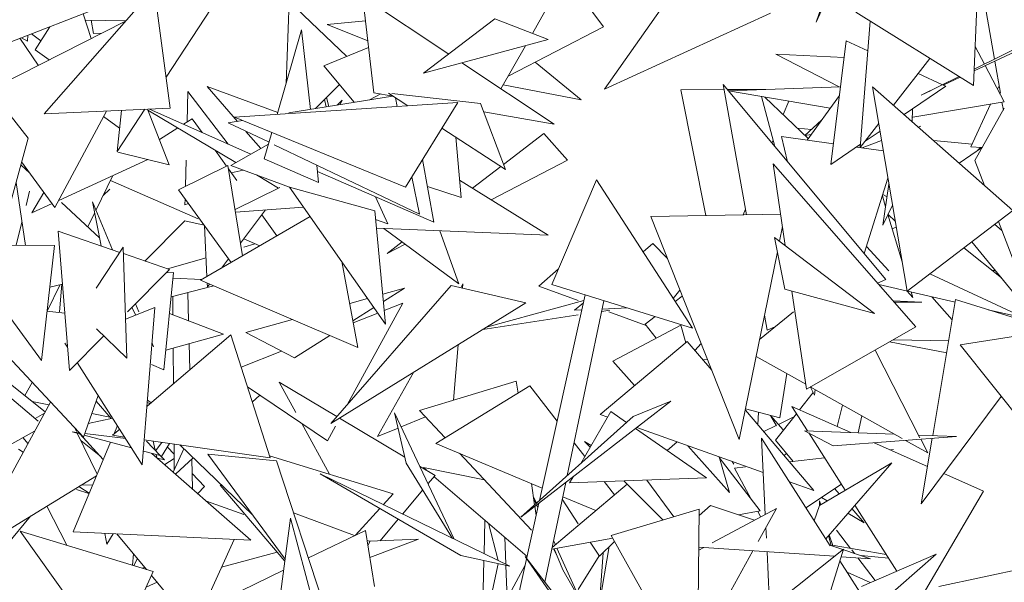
# Model space of a CAD drawing. Header units: metres. Extents: x -14.5 to 19.7, y -19.1 to 4.
# Tile 208 of 218: x 18.428 to 18.65, y 3.235 to 3.362. Entities that reach past the tile are written whole.
import ezdxf

# ---------------------------------------------------------------- set-up
doc = ezdxf.new("R2010")
doc.units = ezdxf.units.M
doc.layers.add('G-IMPT', color=7, linetype='Continuous', lineweight=5)
doc.layers.add('L-PLNT', color=7, linetype='Continuous', lineweight=5, true_color=0x005900)

# ---------------------------------------------------------------- blocks, each defined once
blk = doc.blocks.new('ÁRVORES ORNAMENTAIS - Pequeno e Médio Porte - Ipê-roxo-2976198-A')
at = {"layer": 'G-IMPT', "color": 253, "true_color": 0xaaaaaa}
for p, q in [((8.14871, 3.40905), (8.13292, 3.36166)), ((8.151, 3.40222), (8.13292, 3.36166)), ((8.1684, 3.34734), (8.17049, 3.39454)), ((8.08484, 3.36062), (8.0695, 3.38153)), ((7.98341, 3.36929), (7.95852, 3.34091)), ((7.98341, 3.36929), (7.98701, 3.34224)), ((8.03045, 3.3674), (8.03297, 3.34571)), ((8.03045, 3.3674), (8.04989, 3.35446)), ((8.17315, 3.3533), (8.17046, 3.36863)), ((7.92781, 3.34826), (7.97411, 3.36616)), ((7.99625, 3.36476), (7.98608, 3.34926)), ((8.01386, 3.36632), (8.01317, 3.34782)), ((8.02689, 3.35393), (8.01386, 3.36632)), ((8.07268, 3.36594), (8.06881, 3.35912)), ((8.19769, 3.36538), (8.16856, 3.35104)), ((7.96916, 3.35797), (7.96732, 3.36354)), ((8.04422, 3.35012), (8.06031, 3.36243)), ((8.06031, 3.36243), (8.07239, 3.35774)), ((8.09765, 3.36439), (8.08508, 3.34651)), ((8.12259, 3.36368), (8.08508, 3.34651)), ((8.1684, 3.34734), (8.14183, 3.36394)), ((7.94628, 3.34639), (7.97691, 3.36189)), ((7.9598, 3.36063), (7.95647, 3.35541)), ((7.96779, 3.36213), (7.977, 3.36199)), ((7.96969, 3.35907), (7.96916, 3.36211)), ((8.03108, 3.36196), (8.02248, 3.36114)), ((8.03161, 3.35744), (8.02248, 3.36114)), ((8.08484, 3.36062), (8.06334, 3.34948)), ((8.14507, 3.36192), (8.14284, 3.33337)), ((7.95305, 3.35802), (7.95719, 3.35191)), ((7.95477, 3.35737), (7.95339, 3.35815)), ((7.95481, 3.3587), (7.95477, 3.35737)), ((7.95775, 3.35741), (7.95564, 3.35903)), ((7.96969, 3.35907), (7.97153, 3.35916)), ((8.01668, 3.35994), (8.01114, 3.34082)), ((8.01668, 3.35994), (8.01868, 3.34194)), ((8.18818, 3.35979), (8.16854, 3.35069)), ((8.02171, 3.35181), (8.03178, 3.35593)), ((8.04422, 3.35012), (8.07239, 3.35774)), ((8.06723, 3.35634), (8.0617, 3.3466)), ((8.13968, 3.35744), (8.13618, 3.3295)), ((8.13968, 3.35744), (8.14454, 3.35522)), ((8.16879, 3.35617), (8.17089, 3.35219)), ((7.95964, 3.35315), (7.95647, 3.35541)), ((8.13809, 3.34705), (8.12378, 3.35445)), ((8.13921, 3.3537), (8.12378, 3.35445)), ((7.94156, 3.35237), (7.95489, 3.33547)), ((8.02171, 3.35181), (8.02853, 3.34356)), ((8.05289, 3.35247), (8.07375, 3.33859)), ((8.07981, 3.34411), (8.06945, 3.35265)), ((8.15858, 3.35347), (8.15032, 3.34293)), ((8.17106, 3.35186), (8.17538, 3.34368)), ((8.1745, 3.34561), (8.17323, 3.35286)), ((8.15589, 3.35004), (8.16141, 3.34752)), ((8.16516, 3.34937), (8.15657, 3.34514)), ((8.16539, 3.34922), (8.16156, 3.34745)), ((8.00218, 3.33924), (7.99537, 3.34715)), ((7.99537, 3.34715), (8.01128, 3.34128)), ((8.02522, 3.34757), (8.01979, 3.34212)), ((8.07981, 3.34411), (8.0622, 3.34749)), ((8.14862, 3.3035), (8.11188, 3.34755)), ((8.11715, 3.31815), (8.11188, 3.34755)), ((8.13838, 3.34706), (8.11307, 3.34613)), ((8.17729, 3.3191), (8.14562, 3.34708)), ((8.15341, 3.30086), (8.14562, 3.34708)), ((8.16218, 3.34717), (8.15277, 3.34077)), ((8.16154, 3.34746), (8.16218, 3.34717)), ((8.17421, 3.34728), (8.17387, 3.34654)), ((7.99083, 3.33913), (7.99101, 3.34602)), ((8.0001, 3.33411), (7.99101, 3.34602)), ((8.03718, 3.34497), (8.0138, 3.34114)), ((8.02281, 3.34262), (8.02232, 3.34466)), ((8.03459, 3.34543), (8.032, 3.34412)), ((8.03297, 3.34571), (8.03729, 3.34496)), ((8.03632, 3.34559), (8.04063, 3.34277)), ((8.05709, 3.34328), (8.03707, 3.34551)), ((8.10234, 3.34639), (8.11208, 3.34642)), ((8.10234, 3.34639), (8.10796, 3.31797)), ((8.11283, 3.34642), (8.12154, 3.34644)), ((8.13608, 3.34224), (8.11309, 3.34611)), ((8.12353, 3.33358), (8.12058, 3.34485)), ((8.1311, 3.33539), (8.12131, 3.34472)), ((8.13083, 3.33502), (8.13813, 3.34506)), ((8.15885, 3.3462), (8.15657, 3.34514)), ((8.05193, 3.34352), (8.00151, 3.34018)), ((8.02221, 3.34252), (8.02184, 3.34418)), ((8.02584, 3.34404), (8.02473, 3.34293)), ((8.02584, 3.34404), (8.02538, 3.34304)), ((8.03785, 3.34459), (8.03826, 3.34262)), ((8.05193, 3.34352), (8.04014, 3.32437)), ((8.05709, 3.34328), (8.0627, 3.32833)), ((8.12669, 3.34382), (8.12546, 3.34076)), ((8.17538, 3.34368), (8.15475, 3.34017)), ((8.1723, 3.34315), (8.16781, 3.33348)), ((8.17517, 3.34181), (8.17486, 3.34359)), ((7.98701, 3.34224), (7.95852, 3.34091)), ((7.96096, 3.31978), (7.97259, 3.34157)), ((7.97195, 3.34036), (7.97556, 3.33774)), ((7.98129, 3.34197), (7.97503, 3.33243)), ((7.97596, 3.34172), (7.97503, 3.33243)), ((7.98185, 3.342), (7.98679, 3.32944)), ((8.00182, 3.32992), (7.98193, 3.3418)), ((7.98231, 3.34202), (8.00522, 3.33184)), ((8.04014, 3.32437), (8.00151, 3.34018)), ((8.0578, 3.34137), (8.07375, 3.33859)), ((8.15457, 3.33918), (8.15461, 3.34203)), ((8.16875, 3.33038), (8.17538, 3.3422)), ((7.99197, 3.33985), (7.99, 3.3386)), ((7.99197, 3.33985), (7.99423, 3.33672)), ((8.00335, 3.33943), (8.00011, 3.3389)), ((8.00931, 3.33451), (8.00011, 3.3389)), ((8.13413, 3.33955), (8.13036, 3.33603)), ((8.14703, 3.33873), (8.14284, 3.33337)), ((8.15595, 3.33796), (8.15656, 3.33819)), ((7.98869, 3.33776), (7.98455, 3.33513)), ((8.00745, 3.3331), (8.00411, 3.33699)), ((8.00996, 3.33673), (8.00823, 3.33076)), ((8.04835, 3.33772), (8.0627, 3.32833)), ((8.07139, 3.33648), (8.06226, 3.3295)), ((8.07139, 3.33648), (8.0767, 3.33044)), ((8.12507, 3.33584), (8.13677, 3.33417)), ((8.12507, 3.33584), (8.12645, 3.33008)), ((8.13184, 3.33741), (8.12867, 3.3377)), ((8.13174, 3.33627), (8.13036, 3.33603)), ((8.14731, 3.33706), (8.14392, 3.33476)), ((7.95489, 3.33547), (7.95043, 3.31886)), ((8.00919, 3.33409), (8.00071, 3.32929)), ((8.04329, 3.31829), (8.01044, 3.33397)), ((8.05149, 3.33567), (8.0527, 3.32204)), ((8.12316, 3.335), (8.1229, 3.33434)), ((8.14289, 3.33406), (8.13618, 3.3295)), ((8.14326, 3.33325), (8.14768, 3.33489)), ((8.16811, 3.33411), (8.15941, 3.3349)), ((7.97517, 3.33231), (7.98679, 3.32944)), ((7.99712, 3.33272), (7.99971, 3.32913)), ((8.14197, 3.33343), (8.14807, 3.33256)), ((8.17044, 3.33339), (8.16522, 3.32977)), ((8.16781, 3.33348), (8.17033, 3.33332)), ((8.16924, 3.33256), (8.16997, 3.33334)), ((7.95326, 3.32943), (7.95528, 3.32756)), ((7.95344, 3.33008), (7.96096, 3.31978)), ((7.96182, 3.32139), (7.98192, 3.33064)), ((7.98889, 3.3238), (8.00003, 3.32929)), ((7.99044, 3.32456), (7.9906, 3.33044)), ((8.00003, 3.32929), (8.00333, 3.30884)), ((8.00071, 3.32929), (8.01396, 3.32434)), ((8.00823, 3.33076), (8.02052, 3.3254)), ((8.02008, 3.32937), (8.02052, 3.3254)), ((8.04655, 3.31643), (8.044, 3.33064)), ((8.0767, 3.33044), (8.05946, 3.32153)), ((8.12592, 3.31115), (8.12321, 3.32967)), ((8.15538, 3.29281), (8.12321, 3.32967)), ((8.16875, 3.33038), (8.17093, 3.32473)), ((7.97023, 3.31912), (7.97405, 3.32702)), ((8.00015, 3.32853), (8.00204, 3.32591)), ((8.00348, 3.32825), (8.0008, 3.32763)), ((8.01147, 3.32415), (8.00647, 3.32713)), ((8.04655, 3.31643), (8.02024, 3.32791)), ((8.06164, 3.32903), (8.05526, 3.32415)), ((7.9522, 3.32545), (7.95429, 3.31122)), ((7.99333, 3.31718), (7.97349, 3.32586)), ((8.04156, 3.32668), (8.04329, 3.31829)), ((8.05236, 3.32595), (8.07235, 3.31349)), ((8.08331, 3.326), (8.07321, 3.30237)), ((8.08331, 3.326), (8.10494, 3.2925)), ((8.14911, 3.3264), (8.14373, 3.30936)), ((8.14794, 3.31577), (8.14933, 3.32505)), ((7.95445, 3.32021), (7.95524, 3.32345)), ((7.95846, 3.3232), (7.95573, 3.31858)), ((7.97337, 3.32395), (7.97187, 3.32252)), ((7.98889, 3.3238), (8.00075, 3.30734)), ((8.00164, 3.31929), (8.01173, 3.32428)), ((8.0332, 3.31902), (8.01396, 3.32435)), ((8.01396, 3.32435), (8.03564, 3.29344)), ((8.04509, 3.32455), (8.0527, 3.32204)), ((8.14784, 3.32239), (8.14857, 3.31996)), ((8.1489, 3.32217), (8.14794, 3.32269)), ((7.95573, 3.31858), (7.9603, 3.32069)), ((7.96245, 3.32091), (7.97105, 3.31295)), ((7.97142, 3.31109), (7.96942, 3.32103)), ((7.96942, 3.32103), (7.974, 3.31019)), ((7.99033, 3.32039), (7.99037, 3.32174)), ((7.99111, 3.32071), (7.99033, 3.32039)), ((8.03338, 3.32218), (8.03614, 3.31605)), ((8.15013, 3.32032), (8.14794, 3.31577)), ((7.96842, 3.31538), (7.96993, 3.3185)), ((8.01712, 3.31985), (8.00174, 3.31871)), ((8.00286, 3.31172), (8.00854, 3.31922)), ((8.00769, 3.31809), (8.01111, 3.31336)), ((8.0332, 3.31902), (8.03564, 3.29344)), ((8.09554, 3.31773), (8.12488, 3.3183)), ((8.11693, 3.31939), (8.11643, 3.31814)), ((8.1491, 3.31818), (8.15229, 3.30751)), ((8.15075, 3.31666), (8.14912, 3.31821)), ((8.17729, 3.3191), (8.15341, 3.30086)), ((7.95224, 3.31123), (7.95352, 3.31644)), ((7.98125, 3.30768), (7.99029, 3.31674)), ((7.99465, 3.31581), (7.99029, 3.31674)), ((8.01862, 3.31771), (7.99386, 3.30334)), ((8.03338, 3.31708), (8.03614, 3.31605)), ((8.09554, 3.31773), (8.11551, 3.26732)), ((8.1732, 3.31598), (8.17482, 3.31461)), ((8.17405, 3.31663), (8.17966, 3.30206)), ((7.96424, 3.28292), (7.96167, 3.31446)), ((7.96167, 3.31446), (7.9756, 3.30964)), ((7.99528, 3.30417), (7.99475, 3.31566)), ((8.07235, 3.31349), (8.03357, 3.31511)), ((8.03527, 3.31504), (8.05222, 3.30256)), ((8.05222, 3.30256), (8.04787, 3.31451)), ((8.12529, 3.31546), (8.12462, 3.31214)), ((8.15006, 3.31496), (8.15097, 3.31532)), ((8.00614, 3.31157), (8.00359, 3.31084)), ((8.00722, 3.3111), (8.0036, 3.31268)), ((8.03939, 3.31201), (8.03597, 3.30939)), ((8.04006, 3.31151), (8.03597, 3.30939)), ((8.09597, 3.31161), (8.0938, 3.30976)), ((8.0993, 3.30825), (8.09597, 3.31161)), ((8.14607, 3.29585), (8.12349, 3.313)), ((8.12349, 3.313), (8.12584, 3.30131)), ((8.1816, 3.2954), (8.16806, 3.31205)), ((7.94388, 3.31124), (7.96083, 3.31121)), ((7.96083, 3.31121), (7.95791, 3.28522)), ((7.97636, 3.3108), (7.97026, 3.30153)), ((7.97722, 3.28569), (7.97636, 3.3108)), ((7.97641, 3.30936), (7.9868, 3.30576)), ((8.12414, 3.30977), (8.11551, 3.26732)), ((8.14424, 3.31096), (8.14927, 3.30543)), ((8.16626, 3.31067), (8.17472, 3.30386)), ((7.99509, 3.30839), (7.98641, 3.30589)), ((7.99861, 3.3061), (8.00017, 3.30815)), ((8.02941, 3.28812), (8.02575, 3.30754)), ((7.97737, 3.29622), (7.9868, 3.30576)), ((7.98772, 3.30505), (7.98556, 3.28306)), ((7.98772, 3.30505), (7.98604, 3.30498)), ((8.07472, 3.30591), (8.07027, 3.30202)), ((8.15858, 3.30481), (8.1801, 3.29474)), ((8.17262, 3.30554), (8.17337, 3.30551)), ((7.96265, 3.30248), (7.95978, 3.30178)), ((7.96254, 3.30245), (7.96203, 3.29622)), ((7.9876, 3.3038), (7.99411, 3.30349)), ((8.02941, 3.28812), (7.99386, 3.30334)), ((7.99539, 3.30185), (7.99535, 3.3027)), ((7.99539, 3.30185), (7.99587, 3.30248)), ((8.05263, 3.30165), (8.05311, 3.30251)), ((8.05303, 3.30156), (8.05311, 3.30251)), ((8.07321, 3.30237), (8.10494, 3.2925)), ((8.14862, 3.3035), (8.14675, 3.3027)), ((8.14701, 3.3024), (8.16429, 3.2984)), ((7.94624, 3.30117), (7.95791, 3.28522)), ((7.95921, 3.29632), (7.96212, 3.30235)), ((7.98718, 3.29955), (7.99687, 3.30206)), ((7.99116, 3.29414), (7.99101, 3.30054)), ((8.05043, 3.30216), (8.02331, 3.27098)), ((8.03992, 3.30157), (8.035, 3.30019)), ((8.03516, 3.29854), (8.03992, 3.30157)), ((8.05043, 3.30216), (8.06732, 3.29825)), ((8.07027, 3.30202), (8.07917, 3.29875)), ((8.10212, 3.30112), (8.10059, 3.29923)), ((8.14607, 3.29585), (8.12584, 3.30131)), ((8.13068, 3.27872), (8.12743, 3.30088)), ((8.15336, 3.30093), (8.15469, 3.29947)), ((8.15432, 3.30071), (8.15469, 3.29947)), ((7.9674, 3.26786), (7.93876, 3.29849)), ((7.97914, 3.298), (7.97989, 3.29622)), ((7.98761, 3.29549), (7.98758, 3.29965)), ((8.06732, 3.29825), (8.02331, 3.27098)), ((8.0395, 3.29815), (8.02693, 3.27514)), ((8.03158, 3.29923), (8.02753, 3.2981)), ((8.03535, 3.29651), (8.0395, 3.29815)), ((8.08045, 3.29879), (8.05841, 3.29273)), ((8.0704, 3.25357), (8.08073, 3.30003)), ((8.07667, 3.25918), (8.08496, 3.29871)), ((8.08033, 3.29826), (8.07833, 3.29655)), ((8.10105, 3.29853), (8.10266, 3.29975)), ((8.15025, 3.29869), (8.15678, 3.29837)), ((8.15678, 3.29837), (8.15053, 3.29837)), ((8.15901, 3.29962), (8.16362, 3.29438)), ((8.16439, 3.29895), (8.15922, 3.26823)), ((8.16439, 3.29895), (8.186, 3.29227)), ((7.95916, 3.29633), (7.96318, 3.2959)), ((7.98356, 3.29714), (7.97692, 3.29453)), ((7.9783, 3.29716), (7.97925, 3.29545)), ((7.98069, 3.26163), (7.98356, 3.29714)), ((7.98681, 3.29579), (7.99903, 3.29114)), ((8.02827, 3.29417), (8.03302, 3.29718)), ((8.02835, 3.29374), (8.03389, 3.29593)), ((8.07997, 3.29662), (8.07833, 3.29655)), ((8.08626, 3.29655), (8.08445, 3.29627)), ((8.09026, 3.29707), (8.08456, 3.29682)), ((8.08604, 3.29622), (8.09452, 3.2931)), ((8.12011, 3.28997), (8.12779, 3.29622)), ((8.17172, 3.29668), (8.1801, 3.29474)), ((8.01458, 3.29447), (8.00406, 3.29153)), ((8.07917, 3.29548), (8.0576, 3.29223)), ((8.09427, 3.29342), (8.09652, 3.29512)), ((8.12183, 3.29205), (8.12122, 3.29543)), ((8.16542, 3.28874), (8.20464, 3.29498)), ((7.97722, 3.28569), (7.97038, 3.29233)), ((8.01508, 3.28579), (8.00406, 3.29153)), ((8.08697, 3.28503), (8.10229, 3.29319)), ((8.09427, 3.29342), (8.09674, 3.29024)), ((8.10229, 3.29319), (8.10344, 3.28922)), ((8.12359, 3.2928), (8.12183, 3.29205)), ((8.13068, 3.27872), (8.15538, 3.29281)), ((7.96381, 3.2882), (7.96321, 3.28914)), ((7.96424, 3.28292), (7.97199, 3.29077)), ((8.00066, 3.29097), (7.98176, 3.27489)), ((7.9829, 3.28908), (7.98325, 3.28826)), ((7.99903, 3.29114), (7.986, 3.28754)), ((8.00066, 3.29097), (8.0096, 3.26316)), ((8.01508, 3.28579), (8.02304, 3.29085)), ((8.10378, 3.28951), (8.08407, 3.273)), ((8.10378, 3.28951), (8.10929, 3.28301)), ((8.10691, 3.28902), (8.1055, 3.28749)), ((8.16237, 3.28696), (8.14947, 3.28944)), ((8.16283, 3.28966), (8.15025, 3.28988)), ((7.98289, 3.28891), (7.98325, 3.28826)), ((7.98774, 3.27998), (7.98768, 3.288)), ((7.99141, 3.28311), (7.99128, 3.289)), ((8.00299, 3.28371), (8.01213, 3.28732)), ((8.05098, 3.2762), (8.052, 3.28876)), ((8.14618, 3.28756), (8.15633, 3.26775)), ((8.16542, 3.28874), (8.18271, 3.26702)), ((7.95721, 3.27152), (7.93997, 3.28591)), ((7.98069, 3.26163), (7.96601, 3.28472)), ((8.08697, 3.28503), (8.09185, 3.27952)), ((8.1083, 3.28553), (8.1073, 3.28536)), ((8.11933, 3.2861), (8.13052, 3.27981)), ((7.98279, 3.2843), (7.98556, 3.28306)), ((8.03378, 3.26798), (8.04191, 3.28251)), ((7.9487, 3.28165), (7.95875, 3.27357)), ((7.95415, 3.27727), (7.95585, 3.28021)), ((8.01535, 3.27342), (8.01158, 3.28032)), ((8.01158, 3.28032), (8.02463, 3.27251)), ((8.06515, 3.28051), (8.04332, 3.27387)), ((8.06515, 3.28051), (8.06555, 3.27783)), ((8.1247, 3.27224), (8.12623, 3.28222)), ((8.00444, 3.27921), (8.02252, 3.26707)), ((8.06822, 3.27946), (8.04701, 3.26647)), ((8.06822, 3.27946), (8.07439, 3.27151)), ((8.12914, 3.27403), (8.13222, 3.27794)), ((8.13156, 3.27922), (8.15228, 3.26758)), ((8.13251, 3.27736), (8.1316, 3.2792)), ((8.13251, 3.27736), (8.13264, 3.27862)), ((7.95997, 3.27581), (7.94267, 3.24397)), ((7.95581, 3.27593), (7.95962, 3.27517)), ((7.9674, 3.26786), (7.97073, 3.2773)), ((7.97365, 3.27206), (7.97028, 3.27602)), ((7.98182, 3.27569), (7.98241, 3.27545)), ((7.98187, 3.27626), (7.98266, 3.27566)), ((8.00554, 3.27578), (8.00721, 3.27735)), ((8.10006, 3.27597), (8.06621, 3.24982)), ((8.09155, 3.27251), (8.10006, 3.27597)), ((8.1747, 3.27709), (8.15663, 3.25279)), ((8.04906, 3.26772), (8.04332, 3.27387)), ((8.08655, 3.27364), (8.07975, 3.26195)), ((8.09008, 3.2712), (8.08655, 3.27364)), ((8.1247, 3.27224), (8.11696, 3.27425)), ((8.11696, 3.27395), (8.13234, 3.2558)), ((8.11973, 3.27068), (8.11988, 3.27349)), ((8.13091, 3.26929), (8.12739, 3.27481)), ((8.1407, 3.26893), (8.12739, 3.27481)), ((8.13767, 3.27026), (8.13886, 3.27512)), ((7.95861, 3.2733), (7.95649, 3.27212)), ((7.97401, 3.27214), (7.9685, 3.27096)), ((7.9693, 3.27323), (7.97335, 3.27242)), ((8.02521, 3.27216), (8.04, 3.26331)), ((8.04031, 3.26202), (8.03763, 3.27337)), ((8.03763, 3.27337), (8.0511, 3.24483)), ((8.04466, 3.27243), (8.03914, 3.27017)), ((8.09155, 3.27251), (8.06621, 3.24982)), ((8.08407, 3.273), (8.08581, 3.27238)), ((8.12396, 3.27044), (8.12254, 3.2728)), ((8.12543, 3.26954), (8.12261, 3.27278)), ((8.12373, 3.26716), (8.12845, 3.27315)), ((8.12788, 3.27243), (8.12438, 3.27075)), ((8.14319, 3.27269), (8.14235, 3.26886)), ((7.93909, 3.25969), (7.95637, 3.26919)), ((7.96487, 3.26907), (7.96674, 3.26857)), ((7.96487, 3.26907), (7.96646, 3.26887)), ((7.9658, 3.26914), (7.96536, 3.27005)), ((7.97559, 3.26965), (7.974, 3.26829)), ((7.97423, 3.26849), (7.97506, 3.27049)), ((8.023, 3.25947), (8.01669, 3.27099)), ((8.02433, 3.27039), (8.02252, 3.26707)), ((8.03845, 3.26989), (8.03378, 3.26798)), ((8.10812, 3.2587), (8.09208, 3.26981)), ((8.09238, 3.27004), (8.12092, 3.25987)), ((8.12387, 3.2705), (8.12104, 3.26914)), ((8.13672, 3.26589), (8.13029, 3.26932)), ((8.15054, 3.26856), (8.13029, 3.26932)), ((7.95376, 3.26775), (7.95487, 3.26642)), ((7.97048, 3.2595), (7.96597, 3.26877)), ((7.96658, 3.26861), (7.97188, 3.26285)), ((7.96678, 3.26711), (7.97131, 3.26347)), ((7.96757, 3.26834), (7.97826, 3.26545)), ((7.96771, 3.26871), (7.97694, 3.26754)), ((7.974, 3.26829), (7.97671, 3.2679)), ((7.98114, 3.26726), (8.0096, 3.26316)), ((7.98472, 3.2637), (7.98167, 3.26694)), ((7.98312, 3.26698), (7.98359, 3.2649)), ((8.08208, 3.26596), (8.08054, 3.26688)), ((8.08186, 3.26557), (8.08054, 3.26688)), ((8.1015, 3.26679), (8.09922, 3.26486)), ((8.13607, 3.24329), (8.12054, 3.26763)), ((8.12139, 3.25041), (8.12054, 3.26763)), ((8.12373, 3.26716), (8.12772, 3.2624)), ((8.13945, 3.25588), (8.1312, 3.26883)), ((8.13672, 3.26589), (8.16455, 3.26803)), ((8.15304, 3.26715), (8.15809, 3.26431)), ((8.16455, 3.26803), (8.15602, 3.26835)), ((8.1565, 3.26741), (8.15809, 3.26431)), ((8.15912, 3.26761), (8.15663, 3.25279)), ((7.95271, 3.26514), (7.9538, 3.26446)), ((7.96505, 3.24646), (7.9735, 3.26674)), ((7.98094, 3.26473), (7.98472, 3.2637)), ((7.98369, 3.26479), (7.9851, 3.26669)), ((7.98685, 3.26644), (7.985, 3.26346)), ((7.98788, 3.264), (7.98635, 3.26563)), ((7.9877, 3.25996), (7.99008, 3.26522)), ((7.98791, 3.26042), (7.98786, 3.26629)), ((8.00557, 3.2503), (7.98915, 3.26611)), ((8.07102, 3.25637), (8.04701, 3.26647)), ((8.07822, 3.26657), (8.08063, 3.26346)), ((8.10391, 3.26593), (8.11331, 3.25534)), ((8.15805, 3.26126), (8.14596, 3.2666)), ((8.14965, 3.26497), (8.15038, 3.26506)), ((8.00523, 3.24455), (7.98288, 3.2642)), ((7.9838, 3.26395), (7.98396, 3.26325)), ((7.98412, 3.26311), (7.98567, 3.26278)), ((7.98476, 3.2637), (7.98567, 3.26278)), ((7.98789, 3.26301), (7.98575, 3.26168)), ((7.98822, 3.25951), (7.99216, 3.26321)), ((7.99203, 3.25616), (7.99187, 3.26294)), ((7.99547, 3.26405), (8.01293, 3.24029)), ((7.99547, 3.26405), (8.01104, 3.2625)), ((8.00945, 3.26362), (8.03737, 3.25507)), ((8.02268, 3.22702), (8.01104, 3.2625)), ((8.06859, 3.24683), (8.05233, 3.26423)), ((8.11095, 3.26342), (8.11331, 3.25534)), ((8.12023, 3.25121), (8.111, 3.26326)), ((8.1139, 3.26237), (8.11431, 3.26176)), ((8.12627, 3.26414), (8.12561, 3.26375)), ((8.12683, 3.2623), (8.13477, 3.26323)), ((8.04031, 3.26202), (8.05075, 3.245)), ((8.04331, 3.26133), (8.04681, 3.25924)), ((8.05797, 3.2582), (8.04421, 3.26099)), ((8.04498, 3.26033), (8.04421, 3.26099)), ((8.11447, 3.26085), (8.11696, 3.26114)), ((8.11447, 3.26085), (8.11823, 3.25383)), ((8.14996, 3.26209), (8.13363, 3.25244)), ((8.14996, 3.26209), (8.13504, 3.24489)), ((7.97033, 3.25913), (7.94376, 3.24279)), ((7.99472, 3.25672), (7.99195, 3.25967)), ((8.05261, 3.24115), (8.0209, 3.25955)), ((8.0209, 3.25955), (8.06372, 3.23868)), ((8.0452, 3.25732), (8.04681, 3.25924)), ((8.06759, 3.24092), (8.04657, 3.25896)), ((8.078, 3.25893), (8.07718, 3.25752)), ((8.10812, 3.2587), (8.07718, 3.25752)), ((8.09828, 3.24915), (8.08944, 3.25798)), ((8.09463, 3.25818), (8.10073, 3.24989)), ((8.17068, 3.25567), (8.16172, 3.25964)), ((7.9658, 3.25605), (7.96865, 3.2551)), ((7.96636, 3.25669), (7.96871, 3.25524)), ((7.96703, 3.2571), (7.96946, 3.25704)), ((7.99472, 3.25672), (7.99323, 3.2551)), ((8.01287, 3.23984), (7.99827, 3.25703)), ((8.03948, 3.2505), (8.04404, 3.25594)), ((8.06858, 3.25739), (8.0693, 3.25258)), ((8.07162, 3.23512), (8.07635, 3.25765)), ((8.09019, 3.25724), (8.07327, 3.24296)), ((8.085, 3.25781), (8.08732, 3.25482)), ((8.12684, 3.25776), (8.13234, 3.2558)), ((8.13059, 3.25187), (8.1386, 3.25721)), ((8.13806, 3.25506), (8.13707, 3.25619)), ((8.15579, 3.23022), (8.17068, 3.25567)), ((8.03513, 3.25261), (8.03737, 3.25507)), ((8.06972, 3.25296), (8.06901, 3.25452)), ((8.06961, 3.25287), (8.06904, 3.25428)), ((8.07917, 3.24827), (8.07554, 3.25383)), ((8.08312, 3.25128), (8.07567, 3.25441)), ((8.13368, 3.2535), (8.13365, 3.25244)), ((8.13391, 3.25261), (8.13368, 3.2535)), ((8.13535, 3.25346), (8.13409, 3.2542)), ((7.95912, 3.25224), (7.96368, 3.24343)), ((7.9952, 3.25337), (8.00359, 3.25042)), ((8.02883, 3.2457), (8.03434, 3.25175)), ((8.0608, 3.21037), (8.07026, 3.25295)), ((8.06935, 3.25224), (8.06965, 3.25019)), ((8.07002, 3.25186), (8.06974, 3.25255)), ((8.08662, 3.24561), (8.10646, 3.25163)), ((8.10646, 3.25163), (8.10605, 3.21094)), ((8.10645, 3.25019), (8.10905, 3.25239)), ((8.10905, 3.25239), (8.11896, 3.2491)), ((8.10943, 3.24398), (8.1239, 3.25176)), ((8.11976, 3.24429), (8.1239, 3.25176)), ((8.13363, 3.25244), (8.13244, 3.24897)), ((8.14375, 3.24853), (8.14097, 3.25172)), ((8.1511, 3.23759), (8.14162, 3.25247)), ((7.95546, 3.24998), (7.95013, 3.24355)), ((8.00818, 3.20373), (8.01413, 3.24957)), ((8.02617, 3.20463), (8.01413, 3.24957)), ((8.01488, 3.25078), (8.02864, 3.24561)), ((8.03442, 3.24446), (8.0385, 3.24933)), ((8.05806, 3.2491), (8.05787, 3.24153)), ((8.12023, 3.25121), (8.11534, 3.25031)), ((8.11968, 3.25111), (8.12035, 3.24985)), ((8.14375, 3.24853), (8.14007, 3.25069)), ((8.01823, 3.24056), (8.03109, 3.24679)), ((8.03311, 3.23413), (8.03109, 3.24679)), ((8.06106, 3.23998), (8.05888, 3.2484)), ((8.12165, 3.24504), (8.12153, 3.24748)), ((8.14067, 3.24272), (8.13751, 3.24683)), ((7.97401, 3.21732), (7.95312, 3.24664)), ((7.98318, 3.2375), (7.95312, 3.24664)), ((7.96505, 3.24646), (8.00523, 3.24455)), ((7.97225, 3.24612), (7.97266, 3.2437)), ((7.97412, 3.24603), (7.97266, 3.2437)), ((7.98162, 3.23797), (7.97497, 3.24599)), ((7.99241, 3.22497), (8.00145, 3.24473)), ((8.03144, 3.24455), (8.0321, 3.24431)), ((8.04304, 3.24483), (8.03197, 3.24436)), ((8.04304, 3.24483), (8.03206, 3.24066)), ((8.06257, 3.24523), (8.0628, 3.23913)), ((8.08693, 3.24507), (8.07318, 3.24253)), ((8.08662, 3.24561), (8.10605, 3.21094)), ((8.1363, 3.24337), (8.13571, 3.24566)), ((8.13669, 3.24341), (8.13584, 3.24581)), ((8.03164, 3.24333), (8.0321, 3.24431)), ((8.07433, 3.24114), (8.07355, 3.2426)), ((8.07398, 3.24357), (8.07358, 3.24445)), ((8.07564, 3.23788), (8.07373, 3.24263)), ((8.07976, 3.23082), (8.07435, 3.24275)), ((8.08396, 3.24094), (8.08187, 3.24414)), ((8.08396, 3.24094), (8.08734, 3.24432)), ((8.08616, 3.24314), (8.08398, 3.23037)), ((8.10637, 3.24233), (8.1075, 3.24294)), ((8.10638, 3.24302), (8.13703, 3.24095)), ((8.13907, 3.24257), (8.11299, 3.22182)), ((8.13907, 3.24257), (8.13087, 3.21597)), ((8.13596, 3.24346), (8.14518, 3.2404)), ((8.14872, 3.24131), (8.13653, 3.24344)), ((8.14152, 3.24161), (8.14091, 3.24241)), ((7.97872, 3.24148), (7.97849, 3.23892)), ((7.97959, 3.24043), (7.97875, 3.23885)), ((7.99861, 3.23852), (8.01114, 3.24187)), ((8.05261, 3.24115), (8.06372, 3.23868)), ((8.09179, 3.20533), (8.06718, 3.24089)), ((8.08945, 3.21197), (8.06718, 3.24089)), ((8.07917, 3.23345), (8.08391, 3.24101)), ((8.08476, 3.24173), (8.08398, 3.23037)), ((8.10614, 3.21973), (8.1186, 3.24219)), ((8.12231, 3.2317), (8.1218, 3.24198)), ((8.13854, 3.24085), (8.14518, 3.2404)), ((8.14623, 3.23548), (8.1423, 3.24059)), ((8.14924, 3.2405), (8.14309, 3.24109)), ((8.14312, 3.23413), (8.15996, 3.24142)), ((8.14637, 3.22947), (8.15996, 3.24142)), ((7.98063, 3.23827), (7.98125, 3.23842)), ((8.05783, 3.23999), (8.05741, 3.22304)), ((8.06108, 3.23927), (8.05753, 3.22287)), ((8.06281, 3.23888), (8.0631, 3.23141)), ((8.06715, 3.23896), (8.0631, 3.23141)), ((8.07564, 3.23788), (8.07976, 3.23082)), ((8.14794, 3.22469), (8.13824, 3.23988)), ((8.16062, 3.23414), (8.18488, 3.23927)), ((7.97401, 3.21732), (7.98318, 3.2375)), ((7.98814, 3.23012), (7.98277, 3.23659)), ((7.99975, 3.23159), (8.01261, 3.23783)), ((8.13986, 3.23734), (8.14511, 3.235)), ((7.98157, 3.23396), (7.98402, 3.23509))]:
    blk.add_line(p, q, dxfattribs=at)

msp = doc.modelspace()

# ---------------------------------------------------------------- block references
at = {"layer": 'L-PLNT', "color": 253, "true_color": 0xaaaaaa}
msp.add_blockref('ÁRVORES ORNAMENTAIS - Pequeno e Médio Porte - Ipê-roxo-2976198-A', (10.47483, 0), dxfattribs=at)

doc.saveas('drawing.dxf')
